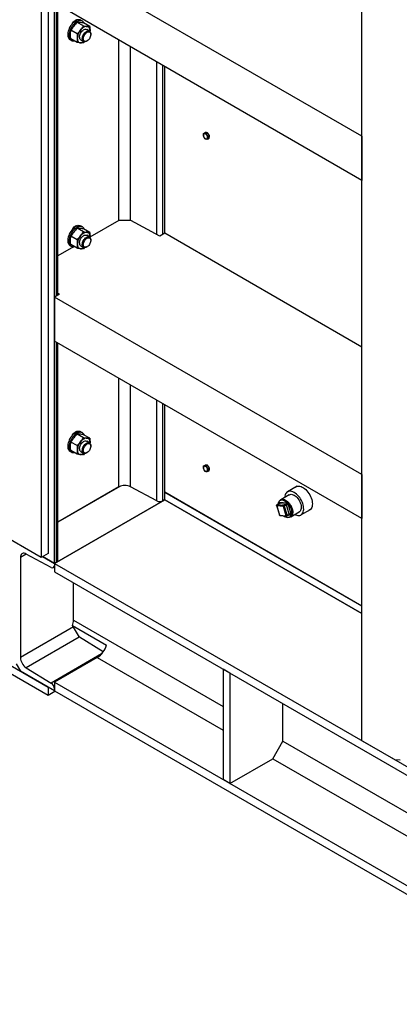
# Model space of a CAD drawing. Header units: millimetres. Extents: x 0 to 25230, y 0 to 17820.
# Tile 11 of 214: x 5376 to 6008, y 6990 to 8630. Entities that reach past the tile are written whole.
import ezdxf

# ---------------------------------------------------------------- set-up
doc = ezdxf.new("R2010")
doc.units = ezdxf.units.MM
doc.linetypes.add('SLD-Sólida', pattern=[0])
doc.layers.add('REFERÊNCIAS', color=9, linetype='SLD-Sólida')

msp = doc.modelspace()

# ---------------------------------------------------------------- linework, layer by layer
at = {"layer": 'REFERÊNCIAS', "linetype": 'SLD-Sólida', "lineweight": 25, "ltscale": 30}
for p, q in [((5411.4, 10810.3), (5411.4, 7734.7)), ((5422.7, 9725), (5422.7, 7741.2)), ((5433.3, 7724.7), (5433.3, 9718.8)), ((5945.2, 7429.2), (5945.2, 9423.3)), ((5945.2, 8436.3), (5433.3, 8731.8)), ((5945.2, 8362.8), (5433.3, 8658.3)), ((5436.8, 8170.5), (5436.8, 8656.3)), ((5438.9, 8171.7), (5438.9, 8655.1)), ((5469.3, 8629.3), (5468.6, 8629.7)), ((5469.4, 8629.3), (5469.3, 8630.1)), ((5469.3, 8629.3), (5469.3, 8630.1)), ((5469.3, 8630.1), (5469.4, 8629.3)), ((5469.4, 8629.3), (5469.3, 8629.3)), ((5469.3, 8628.8), (5469.3, 8629.3)), ((5469.4, 8628.8), (5469.4, 8629.3)), ((5469.8, 8629.1), (5469.4, 8629.3)), ((5480, 8628.1), (5477.9, 8629.3)), ((5471, 8606.8), (5460.6, 8612.8)), ((5465.9, 8626.5), (5465.2, 8626.8)), ((5481.6, 8620), (5471.2, 8626)), ((5492.2, 8619), (5481.8, 8625)), ((5491.8, 8611.5), (5487.1, 8614.2)), ((5459.4, 8597.3), (5461.5, 8596.1)), ((5471, 8592.6), (5460.6, 8598.7)), ((5477.1, 8596.9), (5481.8, 8594.2)), ((5492.7, 8611.7), (5492.6, 8610.7)), ((5492.7, 8610.8), (5492.7, 8611.7)), ((5493.9, 8605.9), (5493.9, 8606.9)), ((5540.8, 8295.8), (5540.8, 8596.3)), ((5483.6, 8593.8), (5481.6, 8591.7)), ((5486.8, 8594.6), (5487.7, 8595.2)), ((5560.2, 8295.8), (5560.2, 8585.1)), ((5603.8, 8272.2), (5603.8, 8559.9)), ((5613.6, 8272.5), (5613.6, 8554.3)), ((5617.1, 8274.6), (5617.1, 8552.2)), ((5681.3, 8436.6), (5681.4, 8438.7)), ((5682.8, 8434.2), (5681.3, 8436.6)), ((5681.4, 8438.7), (5681.8, 8441)), ((5681.8, 8441), (5684.5, 8442.5)), ((5681.8, 8441), (5683.6, 8440.7)), ((5684.5, 8431.9), (5682.8, 8434.2)), ((5686.3, 8442.3), (5684.5, 8442.5)), ((5686.3, 8431.6), (5684.5, 8431.9)), ((5685.6, 8440.6), (5688.2, 8442.1)), ((5685.6, 8440.6), (5687.1, 8438.2)), ((5688.2, 8442.1), (5686.3, 8442.3)), ((5687.1, 8438.2), (5688.8, 8435.9)), ((5689.8, 8439.8), (5688.2, 8442.1)), ((5688.4, 8433.6), (5688.3, 8431.5)), ((5688.3, 8431.5), (5690.9, 8433)), ((5688.8, 8435.9), (5688.4, 8433.6)), ((5688.8, 8435.9), (5691.5, 8437.4)), ((5691.5, 8437.4), (5689.8, 8439.8)), ((5690.9, 8433), (5691.2, 8435.2)), ((5691.2, 8435.2), (5691.5, 8437.4)), ((5691.3, 8436.4), (5691.4, 8436.5)), ((5945.2, 8436.3), (5945.2, 8362.8)), ((5465.9, 8283.5), (5465.2, 8283.9)), ((5469.3, 8286.3), (5468.6, 8286.8)), ((5469.4, 8286.3), (5469.3, 8287.2)), ((5469.3, 8287.2), (5469.4, 8286.4)), ((5469.3, 8286.3), (5469.3, 8287.1)), ((5469.4, 8286.3), (5469.3, 8286.3)), ((5469.3, 8285.9), (5469.3, 8286.3)), ((5469.4, 8285.9), (5469.4, 8286.4)), ((5469.8, 8286.1), (5469.4, 8286.4)), ((5480, 8285.2), (5477.9, 8286.4)), ((5540.8, 8295.8), (5492.6, 8268)), ((5560.6, 8295.8), (5540.8, 8295.8)), ((5608.6, 8269.6), (5560.6, 8295.8)), ((5471, 8263.8), (5460.6, 8269.8)), ((5481.6, 8277), (5471.2, 8283)), ((5492.2, 8276.1), (5481.8, 8282.1)), ((5491.8, 8268.5), (5487.1, 8271.3)), ((5492.7, 8268.7), (5492.6, 8267.7)), ((5492.7, 8267.9), (5492.7, 8268.7)), ((5617.1, 8274.6), (5608.6, 8269.6)), ((5945.2, 8085.1), (5617.1, 8274.6)), ((5465.4, 8252.3), (5438.9, 8237)), ((5459.4, 8254.4), (5461.5, 8253.1)), ((5471, 8249.7), (5460.6, 8255.7)), ((5477.1, 8254), (5481.8, 8251.2)), ((5486.8, 8251.7), (5487.7, 8252.2)), ((5493.9, 8262.9), (5493.9, 8263.9)), ((5483.6, 8250.8), (5481.6, 8248.7)), ((5441.8, 8173.3), (5433.3, 8168.4)), ((5438.9, 8175.1), (5441.8, 8173.3)), ((5945.2, 7872.9), (5433.3, 8168.4)), ((5433.3, 8168.4), (5433.3, 8094.9)), ((5945.2, 7799.4), (5433.3, 8094.9)), ((5436.8, 7726.8), (5436.8, 8092.9)), ((5438.9, 7729.6), (5438.9, 8091.7)), ((5540.8, 7852.1), (5540.8, 8032.9)), ((5560.2, 7852.3), (5560.2, 8021.6)), ((5603.8, 7828.7), (5603.8, 7996.5)), ((5613.6, 7828.8), (5613.6, 7990.8)), ((5617.1, 7830.9), (5617.1, 7988.8)), ((5465.9, 7940.6), (5465.2, 7941)), ((5469.3, 7943.4), (5468.6, 7943.8)), ((5469.4, 7943.4), (5469.3, 7944.2)), ((5469.3, 7943.4), (5469.3, 7944.2)), ((5469.3, 7944.2), (5469.4, 7943.4)), ((5469.4, 7943.4), (5469.3, 7943.4)), ((5469.3, 7942.9), (5469.3, 7943.4)), ((5469.4, 7942.9), (5469.4, 7943.4)), ((5469.8, 7943.2), (5469.4, 7943.4)), ((5481.6, 7934.1), (5471.2, 7940.1)), ((5480, 7942.2), (5477.9, 7943.5)), ((5471, 7920.9), (5460.6, 7926.9)), ((5492.2, 7933.1), (5481.8, 7939.1)), ((5491.8, 7925.6), (5487.1, 7928.3)), ((5492.7, 7925.8), (5492.6, 7924.8)), ((5492.7, 7924.9), (5492.7, 7925.8)), ((5459.4, 7911.4), (5461.5, 7910.2)), ((5471, 7906.7), (5460.6, 7912.8)), ((5477.1, 7911), (5481.8, 7908.3)), ((5483.6, 7907.9), (5481.6, 7905.8)), ((5486.8, 7908.8), (5487.7, 7909.3)), ((5493.9, 7920), (5493.9, 7921)), ((5681.3, 7882.7), (5681.4, 7884.8)), ((5682.8, 7880.3), (5681.3, 7882.7)), ((5681.4, 7884.8), (5681.8, 7887.1)), ((5681.8, 7887.1), (5684.5, 7888.6)), ((5681.8, 7887.1), (5683.6, 7886.8)), ((5684.5, 7878), (5682.8, 7880.3)), ((5686.3, 7888.4), (5684.5, 7888.6)), ((5686.3, 7877.7), (5684.5, 7878)), ((5685.6, 7886.7), (5688.2, 7888.2)), ((5685.6, 7886.7), (5687.1, 7884.3)), ((5688.2, 7888.2), (5686.3, 7888.4)), ((5687.1, 7884.3), (5688.8, 7882)), ((5689.8, 7885.9), (5688.2, 7888.2)), ((5688.4, 7879.7), (5688.3, 7877.6)), ((5688.3, 7877.6), (5690.9, 7879.1)), ((5688.8, 7882), (5688.4, 7879.7)), ((5688.8, 7882), (5691.5, 7883.5)), ((5691.5, 7883.5), (5689.8, 7885.9)), ((5690.9, 7879.1), (5691.2, 7881.3)), ((5691.2, 7881.3), (5691.5, 7883.5)), ((5691.3, 7882.5), (5691.4, 7882.5)), ((5945.2, 7872.9), (5945.2, 7799.4)), ((5542.1, 7852.8), (5438.9, 7793.2)), ((5540.8, 7852.1), (5438.9, 7793.3)), ((5603.8, 7828.7), (5560.2, 7852.3)), ((5945.2, 7653.7), (5617.1, 7843.1)), ((5945.2, 7653.6), (5617.1, 7843)), ((5837.5, 7853.2), (5821.5, 7844)), ((5433.3, 7724.6), (5617.1, 7830.8)), ((5617.1, 7830.8), (5433.3, 7724.6)), ((5617.1, 7830.9), (5613.6, 7828.8)), ((5945.2, 7641.4), (5617, 7830.8)), ((5617.1, 7830.8), (5945.2, 7641.4)), ((5808.4, 7826.7), (5819.5, 7825.6)), ((5808.8, 7829.7), (5808.6, 7829.3)), ((5809.4, 7829.9), (5809.1, 7829.7)), ((5824.4, 7839), (5810.3, 7830.8)), ((5803.3, 7820.9), (5807.9, 7805.4)), ((5814.7, 7819.6), (5803.6, 7820.7)), ((5803.6, 7820.7), (5808.2, 7805.3)), ((5807.3, 7824.1), (5803.8, 7822)), ((5804, 7822.1), (5807.6, 7824.1)), ((5804, 7822.1), (5815.1, 7820.9)), ((5807.3, 7824.1), (5807.3, 7824.2)), ((5807.5, 7824.2), (5807.3, 7824.2)), ((5818.7, 7823), (5807.6, 7824.1)), ((5819.3, 7804.1), (5814.7, 7819.6)), ((5815.1, 7820.9), (5818.7, 7823)), ((5816.1, 7820), (5819.6, 7822)), ((5816.1, 7820), (5820.7, 7804.5)), ((5824.2, 7806.5), (5819.6, 7822)), ((5822.3, 7822.7), (5826.9, 7807.2)), ((5826.8, 7802.2), (5840.9, 7810.4)), ((5843.8, 7805.4), (5859.7, 7814.6)), ((5411.4, 7734.7), (5305.3, 7795.9)), ((5808.2, 7805.3), (5819.3, 7804.1)), ((5808.8, 7804.7), (5819.9, 7803.6)), ((5820.5, 7803.7), (5824, 7805.7)), ((5820.7, 7804.5), (5824.2, 7806.5)), ((5825.8, 7804.7), (5822.7, 7805)), ((5824.6, 7801.5), (5825, 7801.6)), ((5825.1, 7801.8), (5825.5, 7802)), ((5386.6, 7740.2), (5376.7, 7734.4)), ((5376.7, 7734.4), (5376.7, 7567.9)), ((5427.8, 7718), (5386.3, 7740.3)), ((5422.7, 7741.2), (5411.4, 7734.7)), ((5413.6, 7736), (5433.3, 7724.6)), ((5433.3, 7724.7), (5413.7, 7736)), ((5436.8, 7726.8), (5433.3, 7724.7)), ((5431.6, 7717.7), (5433.3, 7718.6)), ((5433.3, 7724.6), (6297.1, 7226)), ((5433.3, 7724.6), (5433.3, 7710.4)), ((5433.3, 7724.6), (5433.3, 7721.3)), ((5433.3, 7710.4), (6299.9, 7210.1)), ((5465.1, 7629.9), (5465.1, 7692)), ((5863.8, 7688.4), (5943.7, 7642.3)), ((5465.1, 7629.9), (5714.2, 7486.1)), ((5464.9, 7618.8), (5376.7, 7567.9)), ((5463.6, 7621.1), (5520.2, 7588.4)), ((5474.9, 7601.5), (5463.6, 7621.1)), ((5474.7, 7601.9), (5386.3, 7550.9)), ((5514.5, 7577.1), (5474.9, 7601.5)), ((5316.6, 7579.7), (5422.7, 7518.5)), ((5316.6, 7566.6), (5422.7, 7505.4)), ((5511.9, 7573.9), (5427.8, 7525.3)), ((5504.7, 7567.9), (5433.3, 7526.6)), ((5504.7, 7567.9), (5714.2, 7446.9)), ((5369.6, 7557.2), (5376.7, 7545)), ((5386.3, 7550.9), (5427.8, 7525.3)), ((5725.5, 7541.6), (5714.2, 7548.2)), ((5714.2, 7548.2), (5714.2, 7364.5)), ((5433.3, 7512.3), (5376.7, 7545)), ((5725.5, 7541.6), (5725.5, 7357.9)), ((5422.7, 7518.5), (5422.7, 7505.4)), ((5433.3, 7526.6), (5433.3, 7512.3)), ((5433.3, 7526.6), (6335.1, 7006)), ((5433.3, 7515.7), (5433.3, 7512.3)), ((5422.7, 7505.4), (5434, 7511.9)), ((5433.3, 7512.3), (6337.9, 6990.1)), ((5813.9, 7428.5), (5813.9, 7490.6)), ((5796.9, 7399.2), (5813.9, 7428.5)), ((5813.9, 7428.5), (6060.7, 7286.1)), ((5999.7, 7397.8), (5945.2, 7429.2)), ((5725.5, 7357.9), (5796.9, 7399.2)), ((5796.9, 7399.2), (6060.7, 7246.9)), ((5999.7, 7397.8), (6008.9, 7397.4)), ((5725.5, 7357.9), (5714.2, 7364.5))]:
    msp.add_line(p, q, dxfattribs=at)
at = {"layer": 'REFERÊNCIAS', "linetype": 'SLD-Sólida', "lineweight": 25, "ltscale": 30, "flags": 128}
for points in [[(5477.9, 8629.3), (5477.4, 8629.6), (5476, 8630.1), (5474.4, 8630.2), (5472.7, 8630), (5470.9, 8629.5), (5469.1, 8628.7), (5467.3, 8627.6), (5465.5, 8626.2), (5463.7, 8624.5), (5462.1, 8622.6), (5460.6, 8620.6), (5459.2, 8618.4), (5458.1, 8616.1), (5457.1, 8613.7), (5456.3, 8611.4), (5455.8, 8609.1), (5455.6, 8606.8), (5455.6, 8604.7), (5455.8, 8602.8), (5456.3, 8601.1), (5457.1, 8599.6), (5458.1, 8598.3), (5459.2, 8597.4), (5459.4, 8597.3)], [(5483.1, 8624.3), (5482.7, 8625.1), (5481.9, 8626.5), (5480.8, 8627.6), (5479.5, 8628.4), (5478.1, 8628.8), (5476.5, 8629), (5474.8, 8628.8), (5473, 8628.3), (5471.2, 8627.5), (5469.4, 8626.3), (5467.6, 8624.9), (5465.9, 8623.3), (5464.2, 8621.4), (5462.7, 8619.4), (5461.3, 8617.2), (5460.2, 8614.9), (5459.2, 8612.5), (5458.5, 8610.2), (5458, 8607.9), (5457.7, 8605.6), (5457.7, 8603.5), (5458, 8601.6), (5458.5, 8599.8), (5459.2, 8598.3), (5460.2, 8597.1), (5461.3, 8596.2), (5462.7, 8595.5), (5464.2, 8595.2), (5465.9, 8595.3), (5466.3, 8595.3)], [(5463, 8623.7), (5463.9, 8625.2), (5465.2, 8626.8), (5466.5, 8628.2), (5467.9, 8629.3), (5469.4, 8630.1), (5470.8, 8630.6), (5472.1, 8630.8), (5473.3, 8630.6), (5474.3, 8630.2)], [(5475, 8601.5), (5475.1, 8603.1), (5475.5, 8604.8), (5476.1, 8606.5), (5477, 8608.2), (5478, 8609.9), (5479.1, 8611.3), (5480.4, 8612.5), (5481.7, 8613.5), (5483.1, 8614.2), (5484.4, 8614.6), (5485.6, 8614.7), (5486.7, 8614.4), (5487.1, 8614.2)], [(5487.4, 8619.2), (5486.1, 8619.2), (5484.8, 8619), (5483.5, 8618.5), (5482.1, 8617.8), (5480.7, 8616.9), (5479.3, 8615.8), (5478, 8614.5), (5476.8, 8613.1)], [(5479.8, 8598.7), (5479.9, 8600.3), (5480.3, 8602.1), (5480.9, 8603.8), (5481.7, 8605.5), (5482.7, 8607.1), (5483.9, 8608.5), (5485.2, 8609.8), (5486.5, 8610.8), (5487.9, 8611.5), (5489.2, 8611.9), (5490.4, 8611.9), (5491.5, 8611.7), (5492.4, 8611.1), (5493.1, 8610.2), (5493.6, 8609), (5493.9, 8607.7), (5493.9, 8606.9)], [(5492.7, 8611.7), (5492.6, 8613.2), (5492.3, 8614.7), (5491.9, 8615.9), (5491.3, 8617), (5490.5, 8617.9), (5489.6, 8618.6), (5488.5, 8619), (5487.4, 8619.2)], [(5471.5, 8599.4), (5471.6, 8597.9), (5471.8, 8596.5), (5472.3, 8595.2), (5472.9, 8594.1), (5473.7, 8593.3), (5474.6, 8592.6), (5475.6, 8592.1), (5476.8, 8591.9)], [(5486.8, 8594.6), (5486.5, 8594.5), (5485.2, 8593.9), (5483.9, 8593.7), (5482.7, 8593.8), (5481.7, 8594.2), (5480.9, 8595), (5480.3, 8596), (5479.9, 8597.3), (5479.8, 8598.7)], [(5481.5, 8598.7), (5481.7, 8600.2), (5482, 8601.8), (5482.7, 8603.5), (5483.5, 8605), (5484.5, 8606.5), (5485.6, 8607.8), (5486.8, 8608.8), (5488, 8609.6), (5489.3, 8610.1), (5490.5, 8610.3), (5491.5, 8610.1), (5492.4, 8609.7), (5493.1, 8608.9), (5493.6, 8607.8), (5493.9, 8606.6), (5493.9, 8605.1), (5493.6, 8603.6), (5493.1, 8602), (5492.4, 8600.4), (5491.5, 8598.8), (5490.5, 8597.5), (5489.3, 8596.3), (5488, 8595.3), (5486.8, 8594.7), (5485.6, 8594.4), (5484.5, 8594.3), (5483.5, 8594.7), (5482.7, 8595.3), (5482, 8596.2), (5481.7, 8597.4), (5481.5, 8598.7)], [(5477.9, 8286.4), (5477.4, 8286.7), (5476, 8287.1), (5474.4, 8287.3), (5472.7, 8287.1), (5470.9, 8286.6), (5469.1, 8285.7), (5467.3, 8284.6), (5465.5, 8283.2), (5463.7, 8281.6), (5462.1, 8279.7), (5460.6, 8277.6), (5459.2, 8275.4), (5458.1, 8273.1), (5457.1, 8270.8), (5456.3, 8268.4), (5455.8, 8266.1), (5455.6, 8263.9), (5455.6, 8261.8), (5455.8, 8259.8), (5456.3, 8258.1), (5457.1, 8256.6), (5458.1, 8255.4), (5459.2, 8254.5), (5459.4, 8254.4)], [(5483.1, 8281.4), (5482.7, 8282.2), (5481.9, 8283.6), (5480.8, 8284.6), (5479.5, 8285.4), (5478.1, 8285.9), (5476.5, 8286), (5474.8, 8285.9), (5473, 8285.3), (5471.2, 8284.5), (5469.4, 8283.4), (5467.6, 8282), (5465.9, 8280.3), (5464.2, 8278.5), (5462.7, 8276.4), (5461.3, 8274.2), (5460.2, 8271.9), (5459.2, 8269.6), (5458.5, 8267.2), (5458, 8264.9), (5457.7, 8262.7), (5457.7, 8260.6), (5458, 8258.6), (5458.5, 8256.9), (5459.2, 8255.4), (5460.2, 8254.2), (5461.3, 8253.2), (5462.7, 8252.6), (5464.2, 8252.3), (5465.9, 8252.3), (5466.3, 8252.4)], [(5463, 8280.8), (5463.9, 8282.3), (5465.2, 8283.9), (5466.5, 8285.2), (5467.9, 8286.3), (5469.4, 8287.2), (5470.8, 8287.7), (5472.1, 8287.9), (5473.3, 8287.7), (5474.3, 8287.3)], [(5475, 8258.5), (5475.1, 8260.2), (5475.5, 8261.9), (5476.1, 8263.6), (5477, 8265.3), (5478, 8266.9), (5479.1, 8268.4), (5480.4, 8269.6), (5481.7, 8270.6), (5483.1, 8271.3), (5484.4, 8271.7), (5485.6, 8271.7), (5486.7, 8271.5), (5487.1, 8271.3)], [(5487.4, 8276.3), (5486.1, 8276.3), (5484.8, 8276), (5483.5, 8275.6), (5482.1, 8274.9), (5480.7, 8274), (5479.3, 8272.9), (5478, 8271.6), (5476.8, 8270.2)], [(5479.8, 8255.8), (5479.9, 8257.4), (5480.3, 8259.1), (5480.9, 8260.8), (5481.7, 8262.5), (5482.7, 8264.1), (5483.9, 8265.6), (5485.2, 8266.8), (5486.5, 8267.8), (5487.9, 8268.5), (5489.2, 8268.9), (5490.4, 8269), (5491.5, 8268.7), (5492.4, 8268.1), (5493.1, 8267.2), (5493.6, 8266.1), (5493.9, 8264.7), (5493.9, 8263.9)], [(5492.7, 8268.7), (5492.6, 8270.3), (5492.3, 8271.7), (5491.9, 8273), (5491.3, 8274), (5490.5, 8274.9), (5489.6, 8275.6), (5488.5, 8276.1), (5487.4, 8276.3)], [(5471.5, 8256.5), (5471.6, 8255), (5471.8, 8253.5), (5472.3, 8252.3), (5472.9, 8251.2), (5473.7, 8250.3), (5474.6, 8249.6), (5475.6, 8249.2), (5476.8, 8249)], [(5486.8, 8251.7), (5486.5, 8251.5), (5485.2, 8251), (5483.9, 8250.7), (5482.7, 8250.8), (5481.7, 8251.3), (5480.9, 8252), (5480.3, 8253), (5479.9, 8254.3), (5479.8, 8255.8)], [(5481.5, 8255.8), (5481.7, 8257.3), (5482, 8258.9), (5482.7, 8260.5), (5483.5, 8262.1), (5484.5, 8263.5), (5485.6, 8264.8), (5486.8, 8265.9), (5488, 8266.7), (5489.3, 8267.2), (5490.5, 8267.3), (5491.5, 8267.2), (5492.4, 8266.7), (5493.1, 8265.9), (5493.6, 8264.9), (5493.9, 8263.6), (5493.9, 8262.2), (5493.6, 8260.6), (5493.1, 8259), (5492.4, 8257.4), (5491.5, 8255.9), (5490.5, 8254.5), (5489.3, 8253.3), (5488, 8252.4), (5486.8, 8251.8), (5485.6, 8251.4), (5484.5, 8251.4), (5483.5, 8251.7), (5482.7, 8252.3), (5482, 8253.3), (5481.7, 8254.4), (5481.5, 8255.8)], [(5477.9, 7943.5), (5477.4, 7943.7), (5476, 7944.2), (5474.4, 7944.3), (5472.7, 7944.1), (5470.9, 7943.6), (5469.1, 7942.8), (5467.3, 7941.7), (5465.5, 7940.3), (5463.7, 7938.6), (5462.1, 7936.7), (5460.6, 7934.7), (5459.2, 7932.5), (5458.1, 7930.2), (5457.1, 7927.9), (5456.3, 7925.5), (5455.8, 7923.2), (5455.6, 7920.9), (5455.6, 7918.8), (5455.8, 7916.9), (5456.3, 7915.2), (5457.1, 7913.7), (5458.1, 7912.4), (5459.2, 7911.5), (5459.4, 7911.4)], [(5483.1, 7938.4), (5482.7, 7939.2), (5481.9, 7940.6), (5480.8, 7941.7), (5479.5, 7942.5), (5478.1, 7943), (5476.5, 7943.1), (5474.8, 7942.9), (5473, 7942.4), (5471.2, 7941.6), (5469.4, 7940.4), (5467.6, 7939), (5465.9, 7937.4), (5464.2, 7935.5), (5462.7, 7933.5), (5461.3, 7931.3), (5460.2, 7929), (5459.2, 7926.6), (5458.5, 7924.3), (5458, 7922), (5457.7, 7919.7), (5457.7, 7917.6), (5458, 7915.7), (5458.5, 7913.9), (5459.2, 7912.4), (5460.2, 7911.2), (5461.3, 7910.3), (5462.7, 7909.7), (5464.2, 7909.3), (5465.9, 7909.4), (5466.3, 7909.4)], [(5463, 7937.8), (5463.9, 7939.3), (5465.2, 7940.9), (5466.5, 7942.3), (5467.9, 7943.4), (5469.4, 7944.2), (5470.8, 7944.7), (5472.1, 7944.9), (5473.3, 7944.7), (5474.3, 7944.3)], [(5475, 7915.6), (5475.1, 7917.2), (5475.5, 7918.9), (5476.1, 7920.7), (5477, 7922.4), (5478, 7924), (5479.1, 7925.4), (5480.4, 7926.6), (5481.7, 7927.6), (5483.1, 7928.3), (5484.4, 7928.7), (5485.6, 7928.8), (5486.7, 7928.5), (5487.1, 7928.3)], [(5487.4, 7933.3), (5486.1, 7933.3), (5484.8, 7933.1), (5483.5, 7932.6), (5482.1, 7931.9), (5480.7, 7931), (5479.3, 7929.9), (5478, 7928.6), (5476.8, 7927.2)], [(5479.8, 7912.8), (5479.9, 7914.5), (5480.3, 7916.2), (5480.9, 7917.9), (5481.7, 7919.6), (5482.7, 7921.2), (5483.9, 7922.6), (5485.2, 7923.9), (5486.5, 7924.9), (5487.9, 7925.6), (5489.2, 7926), (5490.4, 7926), (5491.5, 7925.8), (5492.4, 7925.2), (5493.1, 7924.3), (5493.6, 7923.1), (5493.9, 7921.8), (5493.9, 7921)], [(5481.5, 7912.8), (5481.7, 7914.3), (5482, 7915.9), (5482.7, 7917.6), (5483.5, 7919.1), (5484.5, 7920.6), (5485.6, 7921.9), (5486.8, 7922.9), (5488, 7923.7), (5489.3, 7924.2), (5490.5, 7924.4), (5491.5, 7924.2), (5492.4, 7923.8), (5493.1, 7923), (5493.6, 7922), (5493.9, 7920.7), (5493.9, 7919.2), (5493.6, 7917.7), (5493.1, 7916.1), (5492.4, 7914.5), (5491.5, 7912.9), (5490.5, 7911.6), (5489.3, 7910.4), (5488, 7909.5), (5486.8, 7908.8), (5485.6, 7908.5), (5484.5, 7908.5), (5483.5, 7908.8), (5482.7, 7909.4), (5482, 7910.3), (5481.7, 7911.5), (5481.5, 7912.8)], [(5492.7, 7925.8), (5492.6, 7927.3), (5492.3, 7928.8), (5491.9, 7930), (5491.3, 7931.1), (5490.5, 7932), (5489.6, 7932.7), (5488.5, 7933.1), (5487.4, 7933.3)], [(5471.5, 7913.6), (5471.6, 7912), (5471.8, 7910.6), (5472.3, 7909.3), (5472.9, 7908.2), (5473.7, 7907.4), (5474.6, 7906.7), (5475.6, 7906.2), (5476.8, 7906)], [(5486.8, 7908.8), (5486.5, 7908.6), (5485.2, 7908), (5483.9, 7907.8), (5482.7, 7907.9), (5481.7, 7908.3), (5480.9, 7909.1), (5480.3, 7910.1), (5479.9, 7911.4), (5479.8, 7912.8)], [(5826.6, 7844.9), (5824.9, 7845), (5823.2, 7844.7), (5821.7, 7844.1), (5820.4, 7843.1), (5819.2, 7841.9), (5818.3, 7840.5), (5817.6, 7838.7), (5817.2, 7836.8), (5816.9, 7834.7)], [(5833.4, 7806.1), (5834.9, 7805.4), (5836.8, 7804.8), (5838.7, 7804.4), (5840.4, 7804.4), (5842.1, 7804.7), (5843.6, 7805.3), (5844.9, 7806.2), (5846.1, 7807.4), (5847, 7808.9), (5847.7, 7810.7), (5848.2, 7812.6), (5848.4, 7814.7), (5848.3, 7817), (5848.1, 7819.5), (5847.5, 7822), (5846.8, 7824.5), (5845.8, 7827.1), (5844.6, 7829.6), (5843.3, 7832), (5841.7, 7834.3), (5840, 7836.5), (5838.2, 7838.5), (5836.3, 7840.2), (5834.4, 7841.7), (5832.4, 7843), (5830.5, 7844), (5828.5, 7844.6), (5826.6, 7844.9)], [(5834.1, 7851.2), (5835.3, 7852.2), (5836.8, 7852.9), (5838.4, 7853.4), (5840.2, 7853.5), (5842, 7853.2), (5844, 7852.7), (5845.9, 7851.8), (5847.9, 7850.7), (5849.9, 7849.3), (5851.9, 7847.6), (5853.7, 7845.6), (5855.5, 7843.5), (5857.1, 7841.2), (5858.5, 7838.8), (5859.8, 7836.3), (5860.9, 7833.7), (5861.7, 7831.2), (5862.3, 7828.6), (5862.7, 7826.1), (5862.8, 7823.8)], [(5805.7, 7823.1), (5805.8, 7824), (5806.2, 7825.7), (5806.8, 7827.2), (5807.6, 7828.4), (5808.6, 7829.4), (5809.8, 7830), (5811.2, 7830.4), (5812.8, 7830.4), (5814.4, 7830), (5816, 7829.4), (5817.7, 7828.5), (5819.4, 7827.2), (5821.1, 7825.7), (5822.6, 7824), (5824, 7822.1), (5825.3, 7820.1), (5826.4, 7817.9), (5827.3, 7815.8), (5827.9, 7813.6), (5828.3, 7811.4), (5828.5, 7809.4), (5828.4, 7807.5), (5828, 7805.7), (5827.4, 7804.2), (5826.6, 7803), (5825.6, 7802), (5824.4, 7801.4), (5823, 7801.1), (5821.4, 7801.1), (5821.4, 7801.1)], [(5807.3, 7824.2), (5807.2, 7824.7), (5807.1, 7825.2), (5807.2, 7825.7), (5807.3, 7826.1), (5807.5, 7826.4), (5807.8, 7826.6), (5808.1, 7826.7), (5808.4, 7826.7)], [(5808.8, 7829.7), (5809.4, 7830.2), (5810.5, 7830.9), (5811.8, 7831.4), (5813.3, 7831.6), (5814.9, 7831.4), (5816.5, 7831), (5818.2, 7830.2), (5819.9, 7829.1), (5821.6, 7827.8), (5823.2, 7826.2), (5824.7, 7824.4), (5826.1, 7822.4), (5827.3, 7820.4), (5828.3, 7818.2), (5829.1, 7816), (5829.7, 7813.8), (5830.1, 7811.7), (5830.2, 7809.7), (5830, 7807.8), (5829.7, 7806.1), (5829, 7804.6), (5828.2, 7803.4), (5827.1, 7802.5), (5825.9, 7801.8), (5825, 7801.6)], [(5809.4, 7829.9), (5810.2, 7830.2), (5811.6, 7830.6), (5813.1, 7830.6), (5814.7, 7830.3), (5816.4, 7829.6), (5818.1, 7828.7), (5819.8, 7827.4), (5821.4, 7825.9), (5823, 7824.2), (5824.4, 7822.3), (5825.7, 7820.3), (5826.7, 7818.1), (5827.6, 7816), (5828.3, 7813.8), (5828.7, 7811.6), (5828.8, 7809.6), (5828.7, 7807.7), (5828.4, 7806), (5827.8, 7804.5), (5827, 7803.2), (5825.9, 7802.2), (5825.5, 7802)], [(5824.4, 7839), (5824.6, 7839.1), (5826, 7839.6), (5827.4, 7839.8), (5829, 7839.6), (5830.7, 7839.1), (5832.3, 7838.3), (5834, 7837.3), (5835.7, 7835.9), (5837.3, 7834.3), (5838.8, 7832.6), (5840.2, 7830.6), (5841.4, 7828.5), (5842.4, 7826.4), (5843.3, 7824.2), (5843.9, 7822), (5844.2, 7819.8), (5844.3, 7817.8), (5844.2, 7815.9), (5843.8, 7814.2), (5843.2, 7812.8), (5842.3, 7811.6), (5841.3, 7810.6), (5840.9, 7810.4)], [(5803.6, 7820.7), (5803.5, 7820.8), (5803.4, 7820.8), (5803.3, 7820.8), (5803.3, 7820.9)], [(5862.8, 7823.8), (5862.7, 7821.5), (5862.3, 7819.5), (5861.7, 7817.6), (5860.9, 7816), (5859.8, 7814.7), (5858.5, 7813.7), (5857.1, 7812.9), (5856.4, 7812.7)], [(5808.2, 7805.3), (5808.1, 7805.3), (5808, 7805.3), (5807.9, 7805.4), (5807.9, 7805.4)], [(5826.9, 7807.2), (5827, 7806.7), (5827.1, 7806.2), (5827, 7805.7), (5826.9, 7805.3), (5826.7, 7805), (5826.4, 7804.8), (5826.1, 7804.7), (5825.8, 7804.7)], [(5386.3, 7740.3), (5384.6, 7741.1), (5383, 7741.5), (5381.5, 7741.5), (5380.1, 7741.1), (5378.9, 7740.4), (5378, 7739.3), (5377.3, 7737.9), (5376.9, 7736.3), (5376.7, 7734.4)]]:
    msp.add_lwpolyline(points, dxfattribs=at)
at = {"layer": 'REFERÊNCIAS', "linetype": 'SLD-Sólida', "lineweight": 25, "ltscale": 900}
for centre, radius, start, end in [((5494.5, 8598.4), 23, 140.2279, 177.3607), ((5479.9, 8601), 4.95, 173.8709, 234.8169), ((5477, 8602), 10.1, 268.9144, 305.6081), ((5683.4, 8438.7), 1.98, 85.0519, 180.4746), ((5688.4, 8438.3), 7.05, 176.8405, 216.1936), ((5687.4, 8436.9), 5.43, 210.3011, 257.4119), ((5682.4, 8435.4), 5.43, 30.3011, 77.4119), ((5686.3, 8439.9), 2.61, 62.7452, 105.8121), ((5686.3, 8439.9), 2.48, 68.0641, 100.4932), ((5686.4, 8433.6), 1.98, 265.0519, 0.4746), ((5681.4, 8434), 7.05, 356.8405, 36.1936), ((5683.2, 8435.2), 8.36, 20.8593, 47.7742), ((5683.1, 8435.1), 8.35, 22.7833, 45.8502), ((5687.6, 8435.8), 3.87, 333.9219, 12.0592), ((5687.8, 8435.8), 3.64, 336.8757, 9.4366), ((5494.5, 8255.4), 23, 140.2279, 177.3607), ((5479.9, 8258), 4.95, 173.8709, 234.8169), ((5477, 8259), 10.1, 268.9144, 305.6081), ((5494.5, 7912.5), 23, 140.2279, 177.3607), ((5479.9, 7915.1), 4.95, 173.8709, 234.8169), ((5477, 7916.1), 10.1, 268.9144, 305.6081), ((5683.4, 7884.8), 1.98, 85.0519, 180.4746), ((5688.4, 7884.4), 7.05, 176.8405, 216.1936), ((5687.4, 7883), 5.43, 210.3011, 257.4119), ((5682.4, 7881.5), 5.43, 30.3011, 77.4119), ((5686.3, 7886), 2.61, 62.7452, 105.8121), ((5686.3, 7886), 2.48, 68.0641, 100.4932), ((5686.4, 7879.7), 1.98, 265.0519, 0.4746), ((5681.4, 7880.1), 7.05, 356.8405, 36.1936), ((5683.2, 7881.2), 8.36, 20.8593, 47.7742), ((5683.1, 7881.2), 8.35, 22.7833, 45.8502), ((5687.6, 7881.9), 3.87, 333.9219, 12.0592), ((5687.8, 7881.9), 3.64, 336.8757, 9.4366), ((5550.7, 7833), 21.5, 63.6624, 117.4345), ((5608.6, 7838.4), 10.8, 243.7921, 297.3048), ((5806.2, 7826), 2.35, 305.3737, 17.9507), ((5817.3, 7824.9), 2.35, 305.3737, 17.9507), ((5818.4, 7821.8), 3.98, 13.0042, 73.8306), ((5804.3, 7821.1), 1, 119.9973, 196.517), ((5804.7, 7821.1), 1.17, 125.3737, 197.9507), ((5804, 7821.7), 0.368, 82.4076, 119.4928), ((5807.5, 7823.7), 0.368, 82.4076, 119.4928), ((5815.8, 7820), 1.17, 125.3737, 197.9507), ((5814.8, 7822.3), 2.64, 268.6978, 299.5783), ((5814.8, 7819.7), 1.33, 13.0042, 73.8306), ((5818.3, 7821.7), 1.33, 13.0042, 73.8306), ((5822.2, 7817.4), 5.27, 88.6978, 119.5783), ((5808.9, 7805.7), 1, 196.517, 264.2786), ((5808.9, 7805.4), 0.751, 191.7652, 260.2114), ((5823.4, 7813.8), 12.9, 229.1183, 261.3388), ((5819.4, 7806.8), 2.64, 268.6978, 299.5783), ((5820, 7804.3), 0.751, 191.7652, 260.2114), ((5820, 7804.6), 1, 264.2786, 299.9973), ((5820, 7804.2), 0.685, 312.6288, 25.654), ((5823.6, 7806.2), 0.685, 312.6288, 25.654), ((5826.8, 7801.9), 5.27, 88.6978, 119.5783), ((5824.3, 7804.4), 1.5, 11.7031, 81.216), ((5435.4, 7730), 3.46, 293.8146, 354.8653), ((5429.9, 7720.7), 3.46, 233.6568, 9.6441), ((5435.4, 7630.3), 29.7, 341.8188, 359.2181), ((5484.6, 7599.1), 37.1, 302.7032, 343.2459), ((5398.2, 7568.8), 21.5, 182.5797, 236.3232), ((5420.9, 7515.1), 12.4, 2.6911, 56.2118)]:
    msp.add_arc(centre, radius, start, end, dxfattribs=at)
at = {"layer": 'REFERÊNCIAS', "linetype": 'SLD-Sólida', "lineweight": 25, "ltscale": 30}
for points, knots in [([(5460.2, 8606), (5460.2, 8607.1), (5460.2, 8609.5), (5460.5, 8611.7), (5460.6, 8612.8)], [0, 0, 0, 0, 0.498791, 1, 1, 1, 1]), ([(5465.5, 8619.6), (5464.6, 8618.5), (5462.9, 8616.3), (5461.3, 8614), (5460.6, 8612.8)], [0, 0, 0, 0, 0.498791, 1, 1, 1, 1]), ([(5471.2, 8626), (5470.2, 8625), (5468.2, 8622.9), (5466.4, 8620.7), (5465.5, 8619.6)], [0, 0, 0, 0, 0.498963, 1, 1, 1, 1]), ([(5471, 8606.8), (5472, 8607.8), (5474, 8609.8), (5475.9, 8612), (5476.8, 8613.1)], [0, 0, 0, 0, 0.498963, 1, 1, 1, 1]), ([(5476.1, 8625.8), (5475.2, 8625.8), (5473.5, 8626), (5472, 8626), (5471.2, 8626)], [0, 0, 0, 0, 0.498791, 1, 1, 1, 1]), ([(5481.8, 8625), (5480.8, 8625.2), (5478.8, 8625.5), (5477, 8625.7), (5476.1, 8625.8)], [0, 0, 0, 0, 0.498963, 1, 1, 1, 1]), ([(5476.8, 8613.1), (5477.6, 8614.2), (5479.4, 8616.5), (5480.9, 8618.8), (5481.6, 8620)], [0, 0, 0, 0, 0.498791, 1, 1, 1, 1]), ([(5481.6, 8620), (5482.6, 8619.8), (5484.6, 8619.5), (5486.5, 8619.3), (5487.4, 8619.2)], [0, 0, 0, 0, 0.498963, 1, 1, 1, 1]), ([(5487.4, 8619.2), (5488.2, 8619.2), (5490, 8619), (5491.5, 8619), (5492.2, 8619)], [0, 0, 0, 0, 0.498791, 1, 1, 1, 1]), ([(5492.2, 8619), (5492.4, 8617.8), (5492.6, 8615.3), (5492.7, 8612.9), (5492.7, 8611.7)], [0, 0, 0, 0, 0.498963, 1, 1, 1, 1]), ([(5460.6, 8598.7), (5460.5, 8599.3), (5460.3, 8601.8), (5460.2, 8604.2), (5460.2, 8606)], [0, 0, 0, 0, 0.251673, 1, 1, 1, 1]), ([(5471, 8606.8), (5471.2, 8605.5), (5471.4, 8603), (5471.4, 8600.6), (5471.5, 8599.4)], [0, 0, 0, 0, 0.498963, 1, 1, 1, 1]), ([(5471.5, 8599.4), (5471.4, 8597.7), (5471.4, 8595.4), (5471.1, 8593.2), (5471, 8592.6)], [0, 0, 0, 0, 0.7483269, 1, 1, 1, 1]), ([(5476.8, 8591.9), (5475.9, 8592), (5474, 8592.2), (5472, 8592.5), (5471, 8592.6)], [0, 0, 0, 0, 0.498791, 1, 1, 1, 1]), ([(5481.6, 8591.7), (5480.9, 8591.7), (5479.4, 8591.7), (5477.6, 8591.8), (5476.8, 8591.9)], [0, 0, 0, 0, 0.498963, 1, 1, 1, 1]), ([(5683.6, 8440.7), (5684, 8440.7), (5684.7, 8440.6), (5685.4, 8440.6), (5685.6, 8440.6)], [0, 0, 0, 0, 0.748327, 1, 1, 1, 1]), ([(5688.3, 8431.5), (5688.1, 8431.5), (5687.4, 8431.5), (5686.7, 8431.6), (5686.3, 8431.6)], [0, 0, 0, 0, 0.251673, 1, 1, 1, 1]), ([(5460.2, 8263), (5460.2, 8264.2), (5460.2, 8266.5), (5460.5, 8268.7), (5460.6, 8269.8)], [0, 0, 0, 0, 0.498791, 1, 1, 1, 1]), ([(5465.5, 8276.7), (5464.6, 8275.6), (5462.9, 8273.4), (5461.3, 8271), (5460.6, 8269.8)], [0, 0, 0, 0, 0.498791, 1, 1, 1, 1]), ([(5471.2, 8283), (5470.2, 8282), (5468.2, 8280), (5466.4, 8277.8), (5465.5, 8276.7)], [0, 0, 0, 0, 0.498963, 1, 1, 1, 1]), ([(5471, 8263.8), (5472, 8264.8), (5474, 8266.9), (5475.9, 8269.1), (5476.8, 8270.2)], [0, 0, 0, 0, 0.498963, 1, 1, 1, 1]), ([(5476.1, 8282.8), (5475.2, 8282.9), (5473.5, 8283), (5472, 8283), (5471.2, 8283)], [0, 0, 0, 0, 0.498791, 1, 1, 1, 1]), ([(5481.8, 8282.1), (5480.8, 8282.2), (5478.8, 8282.5), (5477, 8282.7), (5476.1, 8282.8)], [0, 0, 0, 0, 0.498963, 1, 1, 1, 1]), ([(5476.8, 8270.2), (5477.6, 8271.3), (5479.4, 8273.5), (5480.9, 8275.8), (5481.6, 8277)], [0, 0, 0, 0, 0.498791, 1, 1, 1, 1]), ([(5481.6, 8277), (5482.6, 8276.9), (5484.6, 8276.6), (5486.5, 8276.4), (5487.4, 8276.3)], [0, 0, 0, 0, 0.498963, 1, 1, 1, 1]), ([(5487.4, 8276.3), (5488.2, 8276.2), (5490, 8276.1), (5491.5, 8276.1), (5492.2, 8276.1)], [0, 0, 0, 0, 0.498791, 1, 1, 1, 1]), ([(5492.2, 8276.1), (5492.4, 8274.8), (5492.6, 8272.3), (5492.7, 8269.9), (5492.7, 8268.7)], [0, 0, 0, 0, 0.498963, 1, 1, 1, 1]), ([(5460.6, 8255.7), (5460.5, 8256.3), (5460.3, 8258.8), (5460.2, 8261.2), (5460.2, 8263)], [0, 0, 0, 0, 0.251673, 1, 1, 1, 1]), ([(5471, 8263.8), (5471.2, 8262.6), (5471.4, 8260.1), (5471.4, 8257.7), (5471.5, 8256.5)], [0, 0, 0, 0, 0.498963, 1, 1, 1, 1]), ([(5471.5, 8256.5), (5471.4, 8254.8), (5471.4, 8252.4), (5471.1, 8250.2), (5471, 8249.7)], [0, 0, 0, 0, 0.748327, 1, 1, 1, 1]), ([(5476.8, 8249), (5475.9, 8249), (5474, 8249.2), (5472, 8249.5), (5471, 8249.7)], [0, 0, 0, 0, 0.498791, 1, 1, 1, 1]), ([(5481.6, 8248.7), (5480.9, 8248.7), (5479.4, 8248.8), (5477.6, 8248.9), (5476.8, 8249)], [0, 0, 0, 0, 0.498963, 1, 1, 1, 1]), ([(5471.2, 7940.1), (5470.2, 7939.1), (5468.2, 7937), (5466.4, 7934.8), (5465.5, 7933.8)], [0, 0, 0, 0, 0.498963, 1, 1, 1, 1]), ([(5476.1, 7939.9), (5475.2, 7939.9), (5473.5, 7940.1), (5472, 7940.1), (5471.2, 7940.1)], [0, 0, 0, 0, 0.498791, 1, 1, 1, 1]), ([(5481.8, 7939.1), (5480.8, 7939.3), (5478.8, 7939.6), (5477, 7939.8), (5476.1, 7939.9)], [0, 0, 0, 0, 0.498963, 1, 1, 1, 1]), ([(5460.2, 7920.1), (5460.2, 7921.2), (5460.2, 7923.6), (5460.5, 7925.8), (5460.6, 7926.9)], [0, 0, 0, 0, 0.498791, 1, 1, 1, 1]), ([(5465.5, 7933.8), (5464.6, 7932.6), (5462.9, 7930.4), (5461.3, 7928.1), (5460.6, 7926.9)], [0, 0, 0, 0, 0.498791, 1, 1, 1, 1]), ([(5471, 7920.9), (5472, 7921.9), (5474, 7923.9), (5475.9, 7926.1), (5476.8, 7927.2)], [0, 0, 0, 0, 0.498963, 1, 1, 1, 1]), ([(5476.8, 7927.2), (5477.6, 7928.3), (5479.4, 7930.6), (5480.9, 7932.9), (5481.6, 7934.1)], [0, 0, 0, 0, 0.498791, 1, 1, 1, 1]), ([(5481.6, 7934.1), (5482.6, 7933.9), (5484.6, 7933.6), (5486.5, 7933.4), (5487.4, 7933.3)], [0, 0, 0, 0, 0.498963, 1, 1, 1, 1]), ([(5487.4, 7933.3), (5488.2, 7933.3), (5490, 7933.1), (5491.5, 7933.1), (5492.2, 7933.1)], [0, 0, 0, 0, 0.498791, 1, 1, 1, 1]), ([(5492.2, 7933.1), (5492.4, 7931.9), (5492.6, 7929.4), (5492.7, 7927), (5492.7, 7925.8)], [0, 0, 0, 0, 0.498963, 1, 1, 1, 1]), ([(5460.6, 7912.8), (5460.5, 7913.4), (5460.3, 7915.9), (5460.2, 7918.3), (5460.2, 7920.1)], [0, 0, 0, 0, 0.251673, 1, 1, 1, 1]), ([(5471, 7920.9), (5471.2, 7919.6), (5471.4, 7917.1), (5471.4, 7914.7), (5471.5, 7913.6)], [0, 0, 0, 0, 0.498963, 1, 1, 1, 1]), ([(5471.5, 7913.6), (5471.4, 7911.8), (5471.4, 7909.5), (5471.1, 7907.3), (5471, 7906.7)], [0, 0, 0, 0, 0.748327, 1, 1, 1, 1]), ([(5476.8, 7906), (5475.9, 7906.1), (5474, 7906.3), (5472, 7906.6), (5471, 7906.7)], [0, 0, 0, 0, 0.498791, 1, 1, 1, 1]), ([(5481.6, 7905.8), (5480.9, 7905.8), (5479.4, 7905.8), (5477.6, 7905.9), (5476.8, 7906)], [0, 0, 0, 0, 0.498963, 1, 1, 1, 1]), ([(5683.6, 7886.8), (5684, 7886.8), (5684.7, 7886.7), (5685.4, 7886.7), (5685.6, 7886.7)], [0, 0, 0, 0, 0.748327, 1, 1, 1, 1]), ([(5688.3, 7877.6), (5688.1, 7877.6), (5687.4, 7877.6), (5686.7, 7877.7), (5686.3, 7877.7)], [0, 0, 0, 0, 0.2516731, 1, 1, 1, 1]), ([(5807.7, 7824.5), (5807.7, 7824.5), (5807.7, 7824.4), (5807.6, 7824.2), (5807.4, 7824.1), (5807.3, 7824.1)], [0, 0, 0, 0, 0.281855, 0.679682, 1, 1, 1, 1]), ([(5824.1, 7805.7), (5824.1, 7805.7), (5824.3, 7805.9), (5824.4, 7805.9), (5824.5, 7805.9)], [0, 0, 0, 0, 0.369723, 1, 1, 1, 1])]:
    msp.add_open_spline(points, degree=3, knots=knots, dxfattribs=at)

doc.saveas('drawing.dxf')
